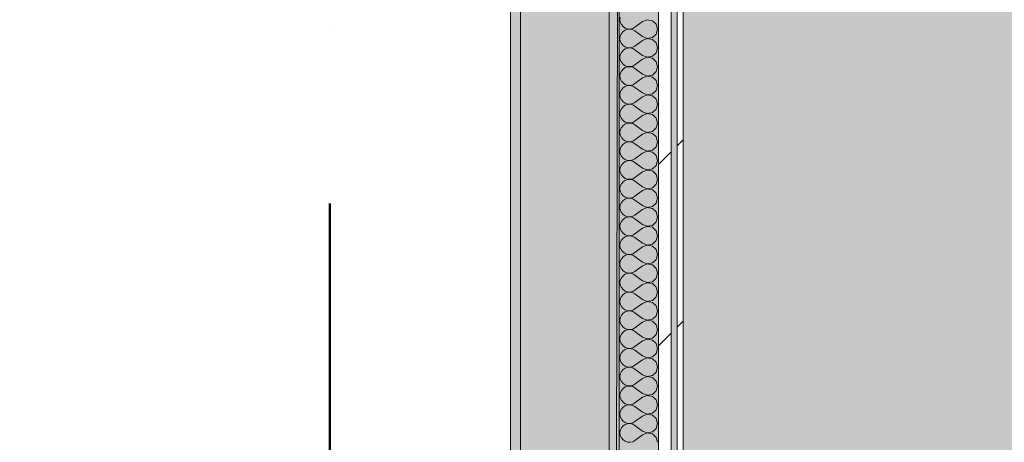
# Model space of a CAD drawing. Header units: millimetres. Extents: x -40968 to 13979, y -19284 to 4746.
# Tile 107 of 113: x -4247 to -3248, y -15095 to -14667. Entities that reach past the tile are written whole.
import ezdxf

# ---------------------------------------------------------------- set-up
doc = ezdxf.new("R2010")
doc.units = ezdxf.units.MM
doc.header["$MEASUREMENT"] = 0
doc.linetypes.add('Punto & Rayas', pattern=[670.277762, 317.5, -176.388889, 0, -176.388874])
doc.linetypes.add('Wipeout_Contour', pattern=[1000, 0, -1000])
for name, color, linetype, lineweight, true_color in [('01_2D_Ambit_Pluma_Nº__242', 7, 'Continuous', 50, 0xfb0013), ('12_FAÇ_Façana_Pluma_Nº__102', 7, 'Continuous', 5, 0xcccccc), ('12_FAÇ_Façana_Pluma_Nº__176', 7, 'Continuous', 15, 0x93a0c6), ('Nuevo_08_E_Envans secs_Pluma_Nº__102', 7, 'Continuous', 5, 0xcccccc), ('Nuevo_08_E_Envans secs_Pluma_Nº__171', 171, 'Continuous', 13, 0xaaaaff), ('Nuevo_08_E_Envans secs_Pluma_Nº__177', 7, 'Continuous', 15, 0xf7e046), ('Nuevo_14_PAV_Soft Light Grey 0554_Pluma_Nº__245', 7, 'Continuous', 13, 0xe8e8e8)]:
    doc.layers.add(name, color=color, linetype=linetype, lineweight=lineweight, true_color=true_color)
for name, color, linetype in [('12_FAÇ_Façana', 7, 'Continuous'), ('Nuevo_08_E_Envans secs', 7, 'Continuous'), ('Nuevo_14_PAV_Soft Light Grey 0554', 7, 'Continuous')]:
    doc.layers.add(name, color=color, linetype=linetype)
doc.layers.add('12_FAÇ_Façana_Pluma_Nº__7', color=7, linetype='Continuous', lineweight=5)
doc.layers.add('Nuevo_08_E_Envans secs_Pluma_Nº__1', color=7, linetype='Continuous', lineweight=5)
pattern_1 = [(45, (0, 0), (-183.8478, 183.8478), [195, -65]), (45, (7e-14, 183.85), (-183.8478, 183.8478), [195, -65])]

# ---------------------------------------------------------------- blocks, each defined once
blk = doc.blocks.new('Forjado_1_1', base_point=(-23046.79, -1194.06))
at = {"layer": 'Nuevo_14_PAV_Soft Light Grey 0554_Pluma_Nº__245', "linetype": 'Continuous', "lineweight": 0, "true_color": 0xe8e8e8}
h = blk.add_hatch(color=254, dxfattribs=at)
h.paths.add_polyline_path([(-23046.79, -1194.06), (-1631.11, -1193.63), (-1631.11, -6938.97), (-1556.11, -6938.97), (-1556.11, -7503.98), (-1616.26, -7503.98), (-1616.05, -11935.98), (-1564.89, -11935.98), (-1564.89, -12491.98), (-2024.11, -12491.98), (-2024.11, -12338.98), (-6997.39, -12338.98), (-6997.39, -12391.98), (-3637.68, -12391.98), (-3638.94, -13690.72), (-3644.87, -17130.96), (428.17, -17130.98), (428.89, -16788.98), (778.89, -16788.98), (778.35, -17142.97), (2622.91, -17145.82), (2623.01, -17079.79), (3389.91, -17080.98), (3389.61, -17276.98), (5489.84, -17280.21), (5489.84, -17141.49), (5763.89, -17141.49), (5763.89, -16738.98), (6378.89, -16738.98), (6378.89, -12488.98), (5778.89, -12488.98), (5779.74, -11938.87), (6782.11, -11938.85), (6782.11, -9207.42), (6082.11, -9207.42), (6016.11, -7504.98), (6016.11, -9073.42), (2073.42, -9073.42), (2073.42, -5267.32), (5998.89, -5267.32), (5998.89, -1708.98), (5884.89, -967.98), (7332.11, -967.98), (7332.11, 1999.55), (-28277.4, 1999.55), (-23028.39, 1969.01)])
h.paths.add_polyline_path([(492.89, -5267.32), (1951.42, -5267.32), (1951.42, -9073.42), (492.89, -9073.42)], flags=0)
at = {"layer": 'Nuevo_14_PAV_Soft Light Grey 0554_Pluma_Nº__245', "color": 254, "linetype": 'Continuous', "lineweight": 13, "true_color": 0xe8e8e8, "flags": 128}
blk.add_lwpolyline([(428.17, -17130.98), (-3644.87, -17130.96), (-3638.94, -13690.72), (-3637.68, -12391.98), (-6997.39, -12391.98), (-6997.39, -12338.98), (-2024.11, -12338.98), (-2024.11, -12491.98), (-1564.89, -12491.98), (-1564.89, -11935.98), (-1616.05, -11935.98), (-1616.26, -7503.98), (-1556.11, -7503.98), (-1556.11, -6938.97), (-1631.11, -6938.97), (-1631.11, -1193.63), (-23046.79, -1194.06)], dxfattribs=at)
blk = doc.blocks.new('Muro_45_1', base_point=(-3748.89, -17083.98))
at = {"layer": '12_FAÇ_Façana_Pluma_Nº__102', "linetype": 'Continuous', "lineweight": 0, "true_color": 0xe5e5e5}
blk.add_hatch(color=254, dxfattribs=at).paths.add_polyline_path([(-3738.89, -16700.98), (-3648.89, -16700.98), (-3648.89, -13646.98), (-3738.89, -13646.98)])
at = {"layer": '12_FAÇ_Façana_Pluma_Nº__176', "linetype": 'Continuous', "lineweight": 0, "true_color": 0x495063}
for points in [[(-3748.89, -13646.98), (-3748.89, -16690.98), (-3738.89, -16690.98), (-3738.89, -13646.98)], [(-3638.89, -13646.98), (-3648.89, -13646.98), (-3648.89, -17073.98), (-3638.89, -17073.98)]]:
    blk.add_hatch(color=251, dxfattribs=at).paths.add_polyline_path(points)
at = {"layer": '12_FAÇ_Façana_Pluma_Nº__7', "color": 7, "linetype": 'Continuous', "lineweight": 5}
for p, q in [((-3738.89, -13646.98), (-3738.89, -16700.98)), ((-3648.89, -16700.98), (-3648.89, -13646.98))]:
    blk.add_line(p, q, dxfattribs=at)
at = {"layer": '12_FAÇ_Façana_Pluma_Nº__7', "color": 7, "linetype": 'Continuous', "lineweight": 5, "flags": 128}
for points in [[(-3748.89, -13646.98), (-3748.89, -16690.98)], [(-3638.89, -17073.98), (-3638.89, -13646.98)]]:
    blk.add_lwpolyline(points, dxfattribs=at)
blk = doc.blocks.new('*X508')
at = {"layer": 'Nuevo_08_E_Envans secs_Pluma_Nº__102', "color": 254, "linetype": 'Continuous', "lineweight": 5, "true_color": 0xcccccc}
for p, q in [((-3637.58, -14664.06), (-3637.94, -14666.67)), ((-3637.94, -14666.67), (-3637.58, -14669.27)), ((-3637.58, -14669.27), (-3636.52, -14671.67)), ((-3636.52, -14671.67), (-3634.84, -14673.7)), ((-3634.84, -14673.7), (-3632.68, -14675.19)), ((-3625, -14675.56), (-3622.7, -14674.29)), ((-3615.08, -14668.57), (-3622.7, -14674.29)), ((-3610.23, -14666.71), (-3615.08, -14668.57)), ((-3605.11, -14667.67), (-3610.23, -14666.71)), ((-3601.27, -14671.18), (-3605.11, -14667.67)), ((-3599.85, -14676.19), (-3601.27, -14671.18)), ((-3637.58, -14683.11), (-3637.94, -14685.71)), ((-3636.52, -14680.71), (-3637.58, -14683.11)), ((-3634.84, -14678.68), (-3636.52, -14680.71)), ((-3632.68, -14677.2), (-3634.84, -14678.68)), ((-3632.68, -14675.19), (-3630.19, -14676.02)), ((-3630.19, -14676.36), (-3632.68, -14677.2)), ((-3630.19, -14676.02), (-3627.56, -14676.15)), ((-3627.56, -14676.23), (-3630.19, -14676.36)), ((-3627.56, -14676.15), (-3625, -14675.56)), ((-3625, -14676.82), (-3627.56, -14676.23)), ((-3622.7, -14678.1), (-3625, -14676.82)), ((-3615.08, -14683.81), (-3622.7, -14678.1)), ((-3615.08, -14683.81), (-3610.23, -14685.68)), ((-3610.23, -14685.68), (-3605.11, -14684.71)), ((-3605.11, -14684.71), (-3601.27, -14681.2)), ((-3601.27, -14681.2), (-3599.85, -14676.19)), ((-3637.94, -14685.71), (-3637.58, -14688.32)), ((-3637.58, -14688.32), (-3636.52, -14690.72)), ((-3636.52, -14690.72), (-3634.84, -14692.74)), ((-3634.84, -14692.74), (-3632.68, -14694.23)), ((-3632.68, -14694.23), (-3630.19, -14695.07)), ((-3627.56, -14695.2), (-3625, -14694.6)), ((-3625, -14694.6), (-3622.7, -14693.33)), ((-3615.08, -14687.62), (-3622.7, -14693.33)), ((-3610.23, -14685.75), (-3615.08, -14687.62)), ((-3605.11, -14686.72), (-3610.23, -14685.75)), ((-3601.27, -14690.23), (-3605.11, -14686.72)), ((-3599.85, -14695.24), (-3601.27, -14690.23)), ((-3637.58, -14702.16), (-3637.94, -14704.76)), ((-3637.94, -14704.76), (-3637.58, -14707.36)), ((-3636.52, -14699.75), (-3637.58, -14702.16)), ((-3634.84, -14697.73), (-3636.52, -14699.75)), ((-3632.68, -14696.24), (-3634.84, -14697.73)), ((-3630.19, -14695.4), (-3632.68, -14696.24)), ((-3630.19, -14695.07), (-3627.56, -14695.2)), ((-3627.56, -14695.28), (-3630.19, -14695.4)), ((-3625, -14695.87), (-3627.56, -14695.28)), ((-3622.7, -14697.14), (-3625, -14695.87)), ((-3615.08, -14702.86), (-3622.7, -14697.14)), ((-3615.08, -14702.86), (-3610.23, -14704.72)), ((-3610.23, -14704.8), (-3615.08, -14706.67)), ((-3610.23, -14704.72), (-3605.11, -14703.76)), ((-3605.11, -14705.77), (-3610.23, -14704.8)), ((-3605.11, -14703.76), (-3601.27, -14700.25)), ((-3601.27, -14700.25), (-3599.85, -14695.24)), ((-3637.58, -14707.36), (-3636.52, -14709.77)), ((-3636.52, -14709.77), (-3634.84, -14711.79)), ((-3634.84, -14711.79), (-3632.68, -14713.28)), ((-3632.68, -14713.28), (-3630.19, -14714.12)), ((-3630.19, -14714.45), (-3632.68, -14715.29)), ((-3630.19, -14714.12), (-3627.56, -14714.25)), ((-3627.56, -14714.32), (-3630.19, -14714.45)), ((-3627.56, -14714.25), (-3625, -14713.65)), ((-3625, -14714.92), (-3627.56, -14714.32)), ((-3625, -14713.65), (-3622.7, -14712.38)), ((-3622.7, -14716.19), (-3625, -14714.92)), ((-3615.08, -14706.67), (-3622.7, -14712.38)), ((-3601.27, -14709.28), (-3605.11, -14705.77)), ((-3599.85, -14714.29), (-3601.27, -14709.28)), ((-3601.27, -14719.29), (-3599.85, -14714.29)), ((-3637.58, -14721.21), (-3637.94, -14723.81)), ((-3637.94, -14723.81), (-3637.58, -14726.41)), ((-3636.52, -14718.8), (-3637.58, -14721.21)), ((-3634.84, -14716.78), (-3636.52, -14718.8)), ((-3632.68, -14715.29), (-3634.84, -14716.78)), ((-3615.08, -14721.9), (-3622.7, -14716.19)), ((-3615.08, -14721.9), (-3610.23, -14723.77)), ((-3610.23, -14723.85), (-3615.08, -14725.71)), ((-3610.23, -14723.77), (-3605.11, -14722.8)), ((-3605.11, -14724.81), (-3610.23, -14723.85)), ((-3605.11, -14722.8), (-3601.27, -14719.29)), ((-3601.27, -14728.33), (-3605.11, -14724.81)), ((-3637.58, -14726.41), (-3636.52, -14728.82)), ((-3636.52, -14728.82), (-3634.84, -14730.84)), ((-3634.84, -14730.84), (-3632.68, -14732.33)), ((-3632.68, -14734.34), (-3634.84, -14735.83)), ((-3632.68, -14732.33), (-3630.19, -14733.17)), ((-3630.19, -14733.5), (-3632.68, -14734.34)), ((-3630.19, -14733.17), (-3627.56, -14733.29)), ((-3627.56, -14733.37), (-3630.19, -14733.5)), ((-3627.56, -14733.29), (-3625, -14732.7)), ((-3625, -14733.97), (-3627.56, -14733.37)), ((-3625, -14732.7), (-3622.7, -14731.43)), ((-3622.7, -14735.24), (-3625, -14733.97)), ((-3615.08, -14725.71), (-3622.7, -14731.43)), ((-3599.85, -14733.33), (-3601.27, -14728.33)), ((-3601.27, -14738.34), (-3599.85, -14733.33)), ((-3637.58, -14740.25), (-3637.94, -14742.86)), ((-3637.94, -14742.86), (-3637.58, -14745.46)), ((-3636.52, -14737.85), (-3637.58, -14740.25)), ((-3634.84, -14735.83), (-3636.52, -14737.85)), ((-3615.08, -14740.95), (-3622.7, -14735.24)), ((-3615.08, -14744.76), (-3622.7, -14750.48)), ((-3615.08, -14740.95), (-3610.23, -14742.82)), ((-3610.23, -14742.9), (-3615.08, -14744.76)), ((-3610.23, -14742.82), (-3605.11, -14741.85)), ((-3605.11, -14743.86), (-3610.23, -14742.9)), ((-3605.11, -14741.85), (-3601.27, -14738.34)), ((-3601.27, -14747.37), (-3605.11, -14743.86)), ((-3637.58, -14745.46), (-3636.52, -14747.86)), ((-3636.52, -14747.86), (-3634.84, -14749.89)), ((-3634.84, -14754.87), (-3636.52, -14756.9)), ((-3634.84, -14749.89), (-3632.68, -14751.38)), ((-3632.68, -14753.39), (-3634.84, -14754.87)), ((-3632.68, -14751.38), (-3630.19, -14752.22)), ((-3630.19, -14752.55), (-3632.68, -14753.39)), ((-3630.19, -14752.22), (-3627.56, -14752.34)), ((-3627.56, -14752.42), (-3630.19, -14752.55)), ((-3627.56, -14752.34), (-3625, -14751.75)), ((-3625, -14753.01), (-3627.56, -14752.42)), ((-3625, -14751.75), (-3622.7, -14750.48)), ((-3622.7, -14754.29), (-3625, -14753.01)), ((-3615.08, -14760), (-3622.7, -14754.29)), ((-3599.85, -14752.38), (-3601.27, -14747.37)), ((-3601.27, -14757.39), (-3599.85, -14752.38)), ((-3637.58, -14759.3), (-3637.94, -14761.9)), ((-3637.94, -14761.9), (-3637.58, -14764.51)), ((-3636.52, -14756.9), (-3637.58, -14759.3)), ((-3637.58, -14764.51), (-3636.52, -14766.91)), ((-3615.08, -14763.81), (-3622.7, -14769.52)), ((-3615.08, -14760), (-3610.23, -14761.87)), ((-3610.23, -14761.94), (-3615.08, -14763.81)), ((-3610.23, -14761.87), (-3605.11, -14760.9)), ((-3605.11, -14762.91), (-3610.23, -14761.94)), ((-3605.11, -14760.9), (-3601.27, -14757.39)), ((-3601.27, -14766.42), (-3605.11, -14762.91)), ((-3636.52, -14766.91), (-3634.84, -14768.94)), ((-3634.84, -14773.92), (-3636.52, -14775.95)), ((-3634.84, -14768.94), (-3632.68, -14770.42)), ((-3632.68, -14772.43), (-3634.84, -14773.92)), ((-3632.68, -14770.42), (-3630.19, -14771.26)), ((-3630.19, -14771.59), (-3632.68, -14772.43)), ((-3630.19, -14771.26), (-3627.56, -14771.39)), ((-3627.56, -14771.47), (-3630.19, -14771.59)), ((-3627.56, -14771.39), (-3625, -14770.8)), ((-3625, -14772.06), (-3627.56, -14771.47)), ((-3625, -14770.8), (-3622.7, -14769.52)), ((-3622.7, -14773.33), (-3625, -14772.06)), ((-3615.08, -14779.05), (-3622.7, -14773.33)), ((-3599.85, -14771.43), (-3601.27, -14766.42)), ((-3601.27, -14776.44), (-3599.85, -14771.43)), ((-3637.58, -14778.35), (-3637.94, -14780.95)), ((-3637.94, -14780.95), (-3637.58, -14783.55)), ((-3636.52, -14775.95), (-3637.58, -14778.35)), ((-3637.58, -14783.55), (-3636.52, -14785.96)), ((-3615.08, -14782.86), (-3622.7, -14788.57)), ((-3615.08, -14779.05), (-3610.23, -14780.91)), ((-3610.23, -14780.99), (-3615.08, -14782.86)), ((-3610.23, -14780.91), (-3605.11, -14779.95)), ((-3605.11, -14781.96), (-3610.23, -14780.99)), ((-3605.11, -14779.95), (-3601.27, -14776.44)), ((-3601.27, -14785.47), (-3605.11, -14781.96)), ((-3636.52, -14785.96), (-3634.84, -14787.98)), ((-3634.84, -14792.97), (-3636.52, -14794.99)), ((-3634.84, -14787.98), (-3632.68, -14789.47)), ((-3632.68, -14791.48), (-3634.84, -14792.97)), ((-3632.68, -14789.47), (-3630.19, -14790.31)), ((-3630.19, -14790.64), (-3632.68, -14791.48)), ((-3630.19, -14790.31), (-3627.56, -14790.44)), ((-3627.56, -14790.51), (-3630.19, -14790.64)), ((-3627.56, -14790.44), (-3625, -14789.84)), ((-3625, -14791.11), (-3627.56, -14790.51)), ((-3625, -14789.84), (-3622.7, -14788.57)), ((-3622.7, -14792.38), (-3625, -14791.11)), ((-3615.08, -14798.1), (-3622.7, -14792.38)), ((-3599.85, -14790.48), (-3601.27, -14785.47)), ((-3601.27, -14795.48), (-3599.85, -14790.48)), ((-3637.58, -14797.4), (-3637.94, -14800)), ((-3637.94, -14800), (-3637.58, -14802.6)), ((-3636.52, -14794.99), (-3637.58, -14797.4)), ((-3637.58, -14802.6), (-3636.52, -14805.01)), ((-3615.08, -14801.9), (-3622.7, -14807.62)), ((-3615.08, -14798.1), (-3610.23, -14799.96)), ((-3610.23, -14800.04), (-3615.08, -14801.9)), ((-3610.23, -14799.96), (-3605.11, -14798.99)), ((-3605.11, -14801.01), (-3610.23, -14800.04)), ((-3605.11, -14798.99), (-3601.27, -14795.48)), ((-3601.27, -14804.52), (-3605.11, -14801.01)), ((-3599.85, -14809.52), (-3601.27, -14804.52)), ((-3636.52, -14814.04), (-3637.58, -14816.45)), ((-3636.52, -14805.01), (-3634.84, -14807.03)), ((-3634.84, -14812.02), (-3636.52, -14814.04)), ((-3634.84, -14807.03), (-3632.68, -14808.52)), ((-3632.68, -14810.53), (-3634.84, -14812.02)), ((-3632.68, -14808.52), (-3630.19, -14809.36)), ((-3630.19, -14809.69), (-3632.68, -14810.53)), ((-3630.19, -14809.36), (-3627.56, -14809.49)), ((-3627.56, -14809.56), (-3630.19, -14809.69)), ((-3627.56, -14809.49), (-3625, -14808.89)), ((-3625, -14810.16), (-3627.56, -14809.56)), ((-3625, -14808.89), (-3622.7, -14807.62)), ((-3622.7, -14811.43), (-3625, -14810.16)), ((-3615.08, -14817.14), (-3622.7, -14811.43)), ((-3605.11, -14818.04), (-3601.27, -14814.53)), ((-3601.27, -14814.53), (-3599.85, -14809.52)), ((-3637.58, -14816.45), (-3637.94, -14819.05)), ((-3637.94, -14819.05), (-3637.58, -14821.65)), ((-3637.58, -14821.65), (-3636.52, -14824.05)), ((-3636.52, -14824.05), (-3634.84, -14826.08)), ((-3615.08, -14820.95), (-3622.7, -14826.67)), ((-3615.08, -14817.14), (-3610.23, -14819.01)), ((-3610.23, -14819.09), (-3615.08, -14820.95)), ((-3610.23, -14819.01), (-3605.11, -14818.04)), ((-3605.11, -14820.05), (-3610.23, -14819.09)), ((-3601.27, -14823.56), (-3605.11, -14820.05)), ((-3599.85, -14828.57), (-3601.27, -14823.56)), ((-3636.52, -14833.09), (-3637.58, -14835.49)), ((-3634.84, -14831.06), (-3636.52, -14833.09)), ((-3634.84, -14826.08), (-3632.68, -14827.57)), ((-3632.68, -14829.58), (-3634.84, -14831.06)), ((-3632.68, -14827.57), (-3630.19, -14828.41)), ((-3630.19, -14828.74), (-3632.68, -14829.58)), ((-3630.19, -14828.41), (-3627.56, -14828.53)), ((-3627.56, -14828.61), (-3630.19, -14828.74)), ((-3627.56, -14828.53), (-3625, -14827.94)), ((-3625, -14829.2), (-3627.56, -14828.61)), ((-3625, -14827.94), (-3622.7, -14826.67)), ((-3622.7, -14830.48), (-3625, -14829.2)), ((-3615.08, -14836.19), (-3622.7, -14830.48)), ((-3605.11, -14837.09), (-3601.27, -14833.58)), ((-3601.27, -14833.58), (-3599.85, -14828.57)), ((-3637.58, -14835.49), (-3637.94, -14838.1)), ((-3637.94, -14838.1), (-3637.58, -14840.7)), ((-3637.58, -14840.7), (-3636.52, -14843.1)), ((-3636.52, -14843.1), (-3634.84, -14845.13)), ((-3615.08, -14840), (-3622.7, -14845.71)), ((-3615.08, -14836.19), (-3610.23, -14838.06)), ((-3610.23, -14838.13), (-3615.08, -14840)), ((-3610.23, -14838.06), (-3605.11, -14837.09)), ((-3605.11, -14839.1), (-3610.23, -14838.13)), ((-3601.27, -14842.61), (-3605.11, -14839.1)), ((-3599.85, -14847.62), (-3601.27, -14842.61)), ((-3637.58, -14854.54), (-3637.94, -14857.14)), ((-3636.52, -14852.14), (-3637.58, -14854.54)), ((-3634.84, -14850.11), (-3636.52, -14852.14)), ((-3634.84, -14845.13), (-3632.68, -14846.61)), ((-3632.68, -14848.62), (-3634.84, -14850.11)), ((-3632.68, -14846.61), (-3630.19, -14847.45)), ((-3630.19, -14847.78), (-3632.68, -14848.62)), ((-3630.19, -14847.45), (-3627.56, -14847.58)), ((-3627.56, -14847.66), (-3630.19, -14847.78)), ((-3627.56, -14847.58), (-3625, -14846.99)), ((-3625, -14848.25), (-3627.56, -14847.66)), ((-3625, -14846.99), (-3622.7, -14845.71)), ((-3622.7, -14849.52), (-3625, -14848.25)), ((-3615.08, -14855.24), (-3622.7, -14849.52)), ((-3605.11, -14856.14), (-3601.27, -14852.63)), ((-3601.27, -14852.63), (-3599.85, -14847.62)), ((-3637.94, -14857.14), (-3637.58, -14859.75)), ((-3637.58, -14859.75), (-3636.52, -14862.15)), ((-3636.52, -14862.15), (-3634.84, -14864.17)), ((-3634.84, -14864.17), (-3632.68, -14865.66)), ((-3625, -14866.03), (-3622.7, -14864.76)), ((-3615.08, -14859.05), (-3622.7, -14864.76)), ((-3615.08, -14855.24), (-3610.23, -14857.1)), ((-3610.23, -14857.18), (-3615.08, -14859.05)), ((-3610.23, -14857.1), (-3605.11, -14856.14)), ((-3605.11, -14858.15), (-3610.23, -14857.18)), ((-3601.27, -14861.66), (-3605.11, -14858.15)), ((-3599.85, -14866.67), (-3601.27, -14861.66)), ((-3637.58, -14873.59), (-3637.94, -14876.19)), ((-3636.52, -14871.18), (-3637.58, -14873.59)), ((-3634.84, -14869.16), (-3636.52, -14871.18)), ((-3632.68, -14867.67), (-3634.84, -14869.16)), ((-3632.68, -14865.66), (-3630.19, -14866.5)), ((-3630.19, -14866.83), (-3632.68, -14867.67)), ((-3630.19, -14866.5), (-3627.56, -14866.63)), ((-3627.56, -14866.71), (-3630.19, -14866.83)), ((-3627.56, -14866.63), (-3625, -14866.03)), ((-3625, -14867.3), (-3627.56, -14866.71)), ((-3622.7, -14868.57), (-3625, -14867.3)), ((-3615.08, -14874.29), (-3622.7, -14868.57)), ((-3615.08, -14874.29), (-3610.23, -14876.15)), ((-3605.11, -14875.19), (-3601.27, -14871.67)), ((-3601.27, -14871.67), (-3599.85, -14866.67)), ((-3637.94, -14876.19), (-3637.58, -14878.79)), ((-3637.58, -14878.79), (-3636.52, -14881.2)), ((-3636.52, -14881.2), (-3634.84, -14883.22)), ((-3634.84, -14883.22), (-3632.68, -14884.71)), ((-3632.68, -14884.71), (-3630.19, -14885.55)), ((-3625, -14885.08), (-3622.7, -14883.81)), ((-3615.08, -14878.1), (-3622.7, -14883.81)), ((-3610.23, -14876.23), (-3615.08, -14878.1)), ((-3610.23, -14876.15), (-3605.11, -14875.19)), ((-3605.11, -14877.2), (-3610.23, -14876.23)), ((-3601.27, -14880.71), (-3605.11, -14877.2)), ((-3599.85, -14885.71), (-3601.27, -14880.71)), ((-3637.58, -14892.64), (-3637.94, -14895.24)), ((-3636.52, -14890.23), (-3637.58, -14892.64)), ((-3634.84, -14888.21), (-3636.52, -14890.23)), ((-3632.68, -14886.72), (-3634.84, -14888.21)), ((-3630.19, -14885.88), (-3632.68, -14886.72)), ((-3630.19, -14885.55), (-3627.56, -14885.68)), ((-3627.56, -14885.75), (-3630.19, -14885.88)), ((-3627.56, -14885.68), (-3625, -14885.08)), ((-3625, -14886.35), (-3627.56, -14885.75)), ((-3622.7, -14887.62), (-3625, -14886.35)), ((-3615.08, -14893.33), (-3622.7, -14887.62)), ((-3615.08, -14893.33), (-3610.23, -14895.2)), ((-3610.23, -14895.2), (-3605.11, -14894.23)), ((-3605.11, -14894.23), (-3601.27, -14890.72)), ((-3601.27, -14890.72), (-3599.85, -14885.71)), ((-3637.94, -14895.24), (-3637.58, -14897.84)), ((-3637.58, -14897.84), (-3636.52, -14900.25)), ((-3636.52, -14900.25), (-3634.84, -14902.27)), ((-3634.84, -14902.27), (-3632.68, -14903.76)), ((-3632.68, -14903.76), (-3630.19, -14904.6)), ((-3630.19, -14904.6), (-3627.56, -14904.72)), ((-3627.56, -14904.8), (-3630.19, -14904.93)), ((-3627.56, -14904.72), (-3625, -14904.13)), ((-3625, -14905.4), (-3627.56, -14904.8)), ((-3625, -14904.13), (-3622.7, -14902.86)), ((-3615.08, -14897.14), (-3622.7, -14902.86)), ((-3610.23, -14895.28), (-3615.08, -14897.14)), ((-3605.11, -14896.24), (-3610.23, -14895.28)), ((-3601.27, -14899.75), (-3605.11, -14896.24)), ((-3599.85, -14904.76), (-3601.27, -14899.75)), ((-3601.27, -14909.77), (-3599.85, -14904.76)), ((-3637.58, -14911.68), (-3637.94, -14914.29)), ((-3637.94, -14914.29), (-3637.58, -14916.89)), ((-3636.52, -14909.28), (-3637.58, -14911.68)), ((-3634.84, -14907.26), (-3636.52, -14909.28)), ((-3632.68, -14905.77), (-3634.84, -14907.26)), ((-3630.19, -14904.93), (-3632.68, -14905.77)), ((-3622.7, -14906.67), (-3625, -14905.4)), ((-3615.08, -14912.38), (-3622.7, -14906.67)), ((-3615.08, -14912.38), (-3610.23, -14914.25)), ((-3610.23, -14914.32), (-3615.08, -14916.19)), ((-3610.23, -14914.25), (-3605.11, -14913.28)), ((-3605.11, -14915.29), (-3610.23, -14914.32)), ((-3605.11, -14913.28), (-3601.27, -14909.77)), ((-3637.58, -14916.89), (-3636.52, -14919.29)), ((-3636.52, -14919.29), (-3634.84, -14921.32)), ((-3634.84, -14921.32), (-3632.68, -14922.8)), ((-3632.68, -14922.8), (-3630.19, -14923.64)), ((-3630.19, -14923.98), (-3632.68, -14924.81)), ((-3630.19, -14923.64), (-3627.56, -14923.77)), ((-3627.56, -14923.85), (-3630.19, -14923.98)), ((-3627.56, -14923.77), (-3625, -14923.18)), ((-3625, -14924.44), (-3627.56, -14923.85)), ((-3625, -14923.18), (-3622.7, -14921.9)), ((-3622.7, -14925.71), (-3625, -14924.44)), ((-3615.08, -14916.19), (-3622.7, -14921.9)), ((-3601.27, -14918.8), (-3605.11, -14915.29)), ((-3599.85, -14923.81), (-3601.27, -14918.8)), ((-3601.27, -14928.82), (-3599.85, -14923.81)), ((-3637.58, -14930.73), (-3637.94, -14933.33)), ((-3637.94, -14933.33), (-3637.58, -14935.94)), ((-3636.52, -14928.33), (-3637.58, -14930.73)), ((-3634.84, -14926.3), (-3636.52, -14928.33)), ((-3632.68, -14924.81), (-3634.84, -14926.3)), ((-3615.08, -14931.43), (-3622.7, -14925.71)), ((-3615.08, -14931.43), (-3610.23, -14933.29)), ((-3610.23, -14933.37), (-3615.08, -14935.24)), ((-3610.23, -14933.29), (-3605.11, -14932.33)), ((-3605.11, -14934.34), (-3610.23, -14933.37)), ((-3605.11, -14932.33), (-3601.27, -14928.82)), ((-3601.27, -14937.85), (-3605.11, -14934.34)), ((-3637.58, -14935.94), (-3636.52, -14938.34)), ((-3636.52, -14938.34), (-3634.84, -14940.36)), ((-3634.84, -14940.36), (-3632.68, -14941.85)), ((-3632.68, -14943.86), (-3634.84, -14945.35)), ((-3632.68, -14941.85), (-3630.19, -14942.69)), ((-3630.19, -14943.02), (-3632.68, -14943.86)), ((-3630.19, -14942.69), (-3627.56, -14942.82)), ((-3627.56, -14942.9), (-3630.19, -14943.02)), ((-3627.56, -14942.82), (-3625, -14942.22)), ((-3625, -14943.49), (-3627.56, -14942.9)), ((-3625, -14942.22), (-3622.7, -14940.95)), ((-3622.7, -14944.76), (-3625, -14943.49)), ((-3615.08, -14935.24), (-3622.7, -14940.95)), ((-3615.08, -14950.48), (-3622.7, -14944.76)), ((-3599.85, -14942.86), (-3601.27, -14937.85)), ((-3601.27, -14947.86), (-3599.85, -14942.86)), ((-3637.58, -14949.78), (-3637.94, -14952.38)), ((-3637.94, -14952.38), (-3637.58, -14954.98)), ((-3636.52, -14947.37), (-3637.58, -14949.78)), ((-3634.84, -14945.35), (-3636.52, -14947.37)), ((-3615.08, -14954.29), (-3622.7, -14960)), ((-3615.08, -14950.48), (-3610.23, -14952.34)), ((-3610.23, -14952.42), (-3615.08, -14954.29)), ((-3610.23, -14952.34), (-3605.11, -14951.38)), ((-3605.11, -14953.39), (-3610.23, -14952.42)), ((-3605.11, -14951.38), (-3601.27, -14947.86)), ((-3601.27, -14956.9), (-3605.11, -14953.39)), ((-3637.58, -14954.98), (-3636.52, -14957.39)), ((-3636.52, -14957.39), (-3634.84, -14959.41)), ((-3634.84, -14964.4), (-3636.52, -14966.42)), ((-3634.84, -14959.41), (-3632.68, -14960.9)), ((-3632.68, -14962.91), (-3634.84, -14964.4)), ((-3632.68, -14960.9), (-3630.19, -14961.74)), ((-3630.19, -14962.07), (-3632.68, -14962.91)), ((-3630.19, -14961.74), (-3627.56, -14961.87)), ((-3627.56, -14961.94), (-3630.19, -14962.07)), ((-3627.56, -14961.87), (-3625, -14961.27)), ((-3625, -14962.54), (-3627.56, -14961.94)), ((-3625, -14961.27), (-3622.7, -14960)), ((-3622.7, -14963.81), (-3625, -14962.54)), ((-3615.08, -14969.52), (-3622.7, -14963.81)), ((-3599.85, -14961.9), (-3601.27, -14956.9)), ((-3601.27, -14966.91), (-3599.85, -14961.9)), ((-3637.58, -14968.83), (-3637.94, -14971.43)), ((-3637.94, -14971.43), (-3637.58, -14974.03)), ((-3636.52, -14966.42), (-3637.58, -14968.83)), ((-3637.58, -14974.03), (-3636.52, -14976.44)), ((-3615.08, -14973.33), (-3622.7, -14979.05)), ((-3615.08, -14969.52), (-3610.23, -14971.39)), ((-3610.23, -14971.47), (-3615.08, -14973.33)), ((-3610.23, -14971.39), (-3605.11, -14970.42)), ((-3605.11, -14972.43), (-3610.23, -14971.47)), ((-3605.11, -14970.42), (-3601.27, -14966.91)), ((-3601.27, -14975.95), (-3605.11, -14972.43)), ((-3636.52, -14976.44), (-3634.84, -14978.46)), ((-3634.84, -14983.45), (-3636.52, -14985.47)), ((-3634.84, -14978.46), (-3632.68, -14979.95)), ((-3632.68, -14981.96), (-3634.84, -14983.45)), ((-3632.68, -14979.95), (-3630.19, -14980.79)), ((-3630.19, -14981.12), (-3632.68, -14981.96)), ((-3630.19, -14980.79), (-3627.56, -14980.91)), ((-3627.56, -14980.99), (-3630.19, -14981.12)), ((-3627.56, -14980.91), (-3625, -14980.32)), ((-3625, -14981.59), (-3627.56, -14980.99)), ((-3625, -14980.32), (-3622.7, -14979.05)), ((-3622.7, -14982.86), (-3625, -14981.59)), ((-3615.08, -14988.57), (-3622.7, -14982.86)), ((-3599.85, -14980.95), (-3601.27, -14975.95)), ((-3601.27, -14985.96), (-3599.85, -14980.95)), ((-3637.58, -14987.87), (-3637.94, -14990.48)), ((-3637.94, -14990.48), (-3637.58, -14993.08)), ((-3636.52, -14985.47), (-3637.58, -14987.87)), ((-3637.58, -14993.08), (-3636.52, -14995.48)), ((-3615.08, -14992.38), (-3622.7, -14998.1)), ((-3615.08, -14988.57), (-3610.23, -14990.44)), ((-3610.23, -14990.51), (-3615.08, -14992.38)), ((-3610.23, -14990.44), (-3605.11, -14989.47)), ((-3605.11, -14991.48), (-3610.23, -14990.51)), ((-3605.11, -14989.47), (-3601.27, -14985.96)), ((-3601.27, -14994.99), (-3605.11, -14991.48)), ((-3636.52, -15004.52), (-3637.58, -15006.92)), ((-3636.52, -14995.48), (-3634.84, -14997.51)), ((-3634.84, -15002.49), (-3636.52, -15004.52)), ((-3634.84, -14997.51), (-3632.68, -14998.99)), ((-3632.68, -15001.01), (-3634.84, -15002.49)), ((-3632.68, -14998.99), (-3630.19, -14999.83)), ((-3630.19, -15000.17), (-3632.68, -15001.01)), ((-3630.19, -14999.83), (-3627.56, -14999.96)), ((-3627.56, -15000.04), (-3630.19, -15000.17)), ((-3627.56, -14999.96), (-3625, -14999.37)), ((-3625, -15000.63), (-3627.56, -15000.04)), ((-3625, -14999.37), (-3622.7, -14998.1)), ((-3622.7, -15001.9), (-3625, -15000.63)), ((-3615.08, -15007.62), (-3622.7, -15001.9)), ((-3599.85, -15000), (-3601.27, -14994.99)), ((-3601.27, -15005.01), (-3599.85, -15000)), ((-3637.58, -15006.92), (-3637.94, -15009.52)), ((-3637.94, -15009.52), (-3637.58, -15012.13)), ((-3637.58, -15012.13), (-3636.52, -15014.53)), ((-3636.52, -15014.53), (-3634.84, -15016.55)), ((-3615.08, -15011.43), (-3622.7, -15017.14)), ((-3615.08, -15007.62), (-3610.23, -15009.49)), ((-3610.23, -15009.56), (-3615.08, -15011.43)), ((-3610.23, -15009.49), (-3605.11, -15008.52)), ((-3605.11, -15010.53), (-3610.23, -15009.56)), ((-3605.11, -15008.52), (-3601.27, -15005.01)), ((-3601.27, -15014.04), (-3605.11, -15010.53)), ((-3599.85, -15019.05), (-3601.27, -15014.04)), ((-3636.52, -15023.56), (-3637.58, -15025.97)), ((-3634.84, -15021.54), (-3636.52, -15023.56)), ((-3634.84, -15016.55), (-3632.68, -15018.04)), ((-3632.68, -15020.05), (-3634.84, -15021.54)), ((-3632.68, -15018.04), (-3630.19, -15018.88)), ((-3630.19, -15019.21), (-3632.68, -15020.05)), ((-3630.19, -15018.88), (-3627.56, -15019.01)), ((-3627.56, -15019.09), (-3630.19, -15019.21)), ((-3627.56, -15019.01), (-3625, -15018.41)), ((-3625, -15019.68), (-3627.56, -15019.09)), ((-3625, -15018.41), (-3622.7, -15017.14)), ((-3622.7, -15020.95), (-3625, -15019.68)), ((-3615.08, -15026.67), (-3622.7, -15020.95)), ((-3605.11, -15027.57), (-3601.27, -15024.05)), ((-3601.27, -15024.05), (-3599.85, -15019.05)), ((-3637.58, -15025.97), (-3637.94, -15028.57)), ((-3637.94, -15028.57), (-3637.58, -15031.17)), ((-3637.58, -15031.17), (-3636.52, -15033.58)), ((-3636.52, -15033.58), (-3634.84, -15035.6)), ((-3615.08, -15030.48), (-3622.7, -15036.19)), ((-3615.08, -15026.67), (-3610.23, -15028.53)), ((-3610.23, -15028.61), (-3615.08, -15030.48)), ((-3610.23, -15028.53), (-3605.11, -15027.57)), ((-3605.11, -15029.58), (-3610.23, -15028.61)), ((-3601.27, -15033.09), (-3605.11, -15029.58)), ((-3599.85, -15038.1), (-3601.27, -15033.09)), ((-3636.52, -15042.61), (-3637.58, -15045.02)), ((-3634.84, -15040.59), (-3636.52, -15042.61)), ((-3634.84, -15035.6), (-3632.68, -15037.09)), ((-3632.68, -15039.1), (-3634.84, -15040.59)), ((-3632.68, -15037.09), (-3630.19, -15037.93)), ((-3630.19, -15038.26), (-3632.68, -15039.1)), ((-3630.19, -15037.93), (-3627.56, -15038.06)), ((-3627.56, -15038.13), (-3630.19, -15038.26)), ((-3627.56, -15038.06), (-3625, -15037.46)), ((-3625, -15038.73), (-3627.56, -15038.13)), ((-3625, -15037.46), (-3622.7, -15036.19)), ((-3622.7, -15040), (-3625, -15038.73)), ((-3615.08, -15045.71), (-3622.7, -15040)), ((-3605.11, -15046.61), (-3601.27, -15043.1)), ((-3601.27, -15043.1), (-3599.85, -15038.1)), ((-3637.58, -15045.02), (-3637.94, -15047.62)), ((-3637.94, -15047.62), (-3637.58, -15050.22)), ((-3637.58, -15050.22), (-3636.52, -15052.63)), ((-3636.52, -15052.63), (-3634.84, -15054.65)), ((-3634.84, -15054.65), (-3632.68, -15056.14)), ((-3615.08, -15049.52), (-3622.7, -15055.24)), ((-3615.08, -15045.71), (-3610.23, -15047.58)), ((-3610.23, -15047.66), (-3615.08, -15049.52)), ((-3610.23, -15047.58), (-3605.11, -15046.61)), ((-3605.11, -15048.62), (-3610.23, -15047.66)), ((-3601.27, -15052.14), (-3605.11, -15048.62)), ((-3599.85, -15057.14), (-3601.27, -15052.14)), ((-3637.58, -15064.06), (-3637.94, -15066.67)), ((-3636.52, -15061.66), (-3637.58, -15064.06)), ((-3634.84, -15059.64), (-3636.52, -15061.66)), ((-3632.68, -15058.15), (-3634.84, -15059.64)), ((-3632.68, -15056.14), (-3630.19, -15056.98)), ((-3630.19, -15057.31), (-3632.68, -15058.15)), ((-3630.19, -15056.98), (-3627.56, -15057.1)), ((-3627.56, -15057.18), (-3630.19, -15057.31)), ((-3627.56, -15057.1), (-3625, -15056.51)), ((-3625, -15057.78), (-3627.56, -15057.18)), ((-3625, -15056.51), (-3622.7, -15055.24)), ((-3622.7, -15059.05), (-3625, -15057.78)), ((-3615.08, -15064.76), (-3622.7, -15059.05)), ((-3605.11, -15065.66), (-3601.27, -15062.15)), ((-3601.27, -15062.15), (-3599.85, -15057.14)), ((-3637.94, -15066.67), (-3637.58, -15069.27)), ((-3637.58, -15069.27), (-3636.52, -15071.67)), ((-3636.52, -15071.67), (-3634.84, -15073.7)), ((-3634.84, -15073.7), (-3632.68, -15075.19)), ((-3625, -15075.56), (-3622.7, -15074.29)), ((-3615.08, -15068.57), (-3622.7, -15074.29)), ((-3615.08, -15064.76), (-3610.23, -15066.63)), ((-3610.23, -15066.71), (-3615.08, -15068.57)), ((-3610.23, -15066.63), (-3605.11, -15065.66)), ((-3605.11, -15067.67), (-3610.23, -15066.71)), ((-3601.27, -15071.18), (-3605.11, -15067.67)), ((-3599.85, -15076.19), (-3601.27, -15071.18)), ((-3637.58, -15083.11), (-3637.94, -15085.71)), ((-3636.52, -15080.71), (-3637.58, -15083.11)), ((-3634.84, -15078.68), (-3636.52, -15080.71)), ((-3632.68, -15077.2), (-3634.84, -15078.68)), ((-3632.68, -15075.19), (-3630.19, -15076.02)), ((-3630.19, -15076.36), (-3632.68, -15077.2)), ((-3630.19, -15076.02), (-3627.56, -15076.15)), ((-3627.56, -15076.23), (-3630.19, -15076.36)), ((-3627.56, -15076.15), (-3625, -15075.56)), ((-3625, -15076.82), (-3627.56, -15076.23)), ((-3622.7, -15078.1), (-3625, -15076.82)), ((-3615.08, -15083.81), (-3622.7, -15078.1)), ((-3615.08, -15083.81), (-3610.23, -15085.68)), ((-3605.11, -15084.71), (-3601.27, -15081.2)), ((-3601.27, -15081.2), (-3599.85, -15076.19)), ((-3637.94, -15085.71), (-3637.58, -15088.32)), ((-3637.58, -15088.32), (-3636.52, -15090.72)), ((-3636.52, -15090.72), (-3634.84, -15092.74)), ((-3634.84, -15092.74), (-3632.68, -15094.23)), ((-3632.68, -15094.23), (-3630.19, -15095.07)), ((-3627.56, -15095.2), (-3625, -15094.6)), ((-3625, -15094.6), (-3622.7, -15093.33)), ((-3615.08, -15087.62), (-3622.7, -15093.33)), ((-3610.23, -15085.75), (-3615.08, -15087.62)), ((-3610.23, -15085.68), (-3605.11, -15084.71)), ((-3605.11, -15086.72), (-3610.23, -15085.75)), ((-3601.27, -15090.23), (-3605.11, -15086.72)), ((-3599.85, -15095.24), (-3601.27, -15090.23)), ((-3630.19, -15095.07), (-3627.56, -15095.2))]:
    blk.add_line(p, q, dxfattribs=at)
blk = doc.blocks.new('Muro_156_1', base_point=(-3573.89, -17276.98))
at = {"layer": 'Nuevo_08_E_Envans secs_Pluma_Nº__1', "color": 7, "linetype": 'Continuous', "lineweight": 5, "flags": 128}
blk.add_lwpolyline([(-3638.89, -13646.98), (-3638.89, -17130.98)], dxfattribs=at)
at = {"color": 254, "linetype": 'Wipeout_Contour', "lineweight": 0, "ltscale": 63230.89992}
blk.add_wipeout([(-3585.89, -17130.98), (-3585.89, -13646.98), (-3598.89, -13646.98), (-3598.89, -17130.98)], dxfattribs=at).dxf.layer = 'Nuevo_08_E_Envans secs'
at = {"color": 254, "linetype": 'Wipeout_Contour', "lineweight": 0, "ltscale": 63216.671369}
blk.add_wipeout([(-3573.89, -17130.98), (-3573.89, -13646.98), (-3579.89, -13646.98), (-3579.89, -17130.98)], dxfattribs=at).dxf.layer = 'Nuevo_08_E_Envans secs'
at = {"layer": 'Nuevo_08_E_Envans secs_Pluma_Nº__171', "linetype": 'Continuous', "lineweight": 13, "true_color": 0xaaaaff}
h = blk.add_hatch(dxfattribs=at)
h.set_pattern_fill('Panellat_HPL_0001', color=161, style=0, pattern_type=2)
h.set_pattern_definition(pattern_1)
h.paths.add_polyline_path([(-3573.89, -17130.98), (-3573.89, -13646.98), (-3579.89, -13646.98), (-3579.89, -17130.98)])
at = {"layer": 'Nuevo_08_E_Envans secs_Pluma_Nº__177', "linetype": 'Continuous', "lineweight": 15, "true_color": 0xf7e046}
h = blk.add_hatch(dxfattribs=at)
h.set_pattern_fill('Panellat_HPL_0001', color=53, style=0, pattern_type=2)
h.set_pattern_definition(pattern_1)
h.paths.add_polyline_path([(-3585.89, -17130.98), (-3585.89, -13646.98), (-3598.89, -13646.98), (-3598.89, -17130.98)])
at = {"layer": 'Nuevo_08_E_Envans secs_Pluma_Nº__1', "color": 7, "linetype": 'Continuous', "lineweight": 5}
for p, q in [((-3598.89, -17130.98), (-3598.89, -13646.98)), ((-3585.89, -17130.98), (-3585.89, -13646.98)), ((-3579.89, -17130.98), (-3579.89, -13646.98))]:
    blk.add_line(p, q, dxfattribs=at)
at = {"layer": 'Nuevo_08_E_Envans secs_Pluma_Nº__1', "color": 7, "linetype": 'Continuous', "lineweight": 5, "flags": 128}
blk.add_lwpolyline([(-3573.89, -17130.98), (-3573.89, -13646.98)], dxfattribs=at)
at = {"layer": 'Nuevo_08_E_Envans secs', "color": 7, "lineweight": 20}
blk.add_blockref('*X508', (0, 0), dxfattribs=at)

msp = doc.modelspace()

# ---------------------------------------------------------------- linework, layer by layer
at = {"layer": '01_2D_Ambit_Pluma_Nº__242', "color": 1, "linetype": 'Punto & Rayas', "lineweight": 50, "true_color": 0xfb0013, "flags": 128}
msp.add_lwpolyline([(-28500.02, 1816.8), (-28500.02, 4745.93), (7879.57, 4745.93), (7879.57, -1396.87), (6474.15, -1396.87), (6474.15, -11392.72), (6916.3, -11392.72), (6916.3, -17756.6), (-3932.28, -17756.6), (-3932.28, -11834.88), (-2447.9, -11834.88), (-2447.9, -2249.59), (-23311.17, -2249.59), (-23311.17, 1816.8)], close=True, dxfattribs=at)

# ---------------------------------------------------------------- block references
at = {"layer": '12_FAÇ_Façana', "color": 7, "lineweight": 20}
msp.add_blockref('Muro_45_1', (-3748.89, -17083.98), dxfattribs=at)
at = {"layer": 'Nuevo_14_PAV_Soft Light Grey 0554', "color": 254, "linetype": 'Continuous', "lineweight": 13, "true_color": 0xe8e8e8}
msp.add_blockref('Forjado_1_1', (-23046.79, -1194.06), dxfattribs=at)

# ---------------------------------------------------------------- next in the draw order: block references
at = {"layer": 'Nuevo_08_E_Envans secs', "color": 7, "lineweight": 20}
msp.add_blockref('Muro_156_1', (-3573.89, -17276.98), dxfattribs=at)

doc.saveas('drawing.dxf')
